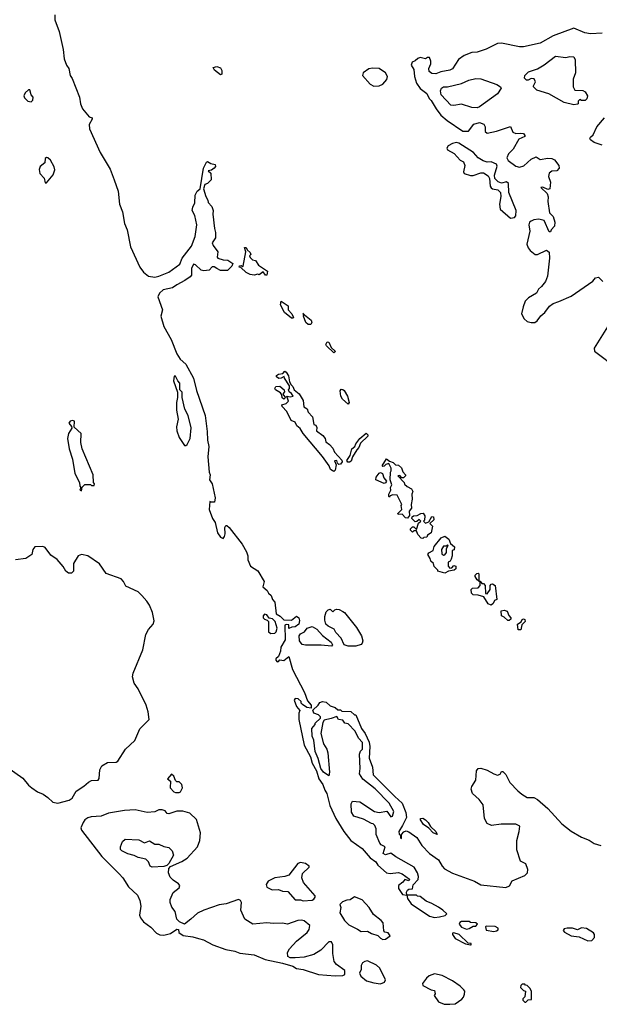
# Model space of a CAD drawing. Extents: x 2029662 to 2246637, y 225654 to 401419.
# Tile 168 of 256: x 2071047 to 2075544, y 360224 to 367867. Entities that reach past the tile are written whole.
import ezdxf

# ---------------------------------------------------------------- set-up
doc = ezdxf.new("R2010")
doc.units = 0

msp = doc.modelspace()

# ---------------------------------------------------------------- linework, layer by layer
at = {"layer": '0CON20XD'}
for points in [[(2071318.6, 367905), (2071320, 367865), (2071351.9, 367775), (2071384.2, 367635), (2071392.6, 367562.6), (2071410, 367515), (2071427.6, 367487.6), (2071437.5, 367435), (2071455, 367410), (2071509.4, 367265), (2071518.6, 367215), (2071534.3, 367175), (2071585, 367113.3), (2071610, 367105), (2071610, 367095), (2071585.9, 367054.1), (2071589.3, 367019.3), (2071670.6, 366835), (2071747.6, 366707.6), (2071780.6, 366625), (2071809.4, 366535), (2071821.5, 366435), (2071843.8, 366375), (2071860, 366285), (2071879.5, 366235), (2071905.5, 366105), (2071978.1, 365945), (2072007.2, 365907.2), (2072045, 365877.1), (2072095, 365869.4), (2072125, 365875.6), (2072205, 365908.1), (2072289.5, 365970.5), (2072307.5, 366015), (2072380, 366110), (2072408.6, 366185), (2072420.5, 366275), (2072406.4, 366346.4), (2072384, 366385), (2072389.1, 366410.9), (2072406, 366445), (2072406.9, 366505), (2072424.5, 366535.5), (2072446.7, 366555), (2072472, 366715), (2072495, 366760), (2072505, 366767.5), (2072530.5, 366750.5), (2072562.5, 366742.5), (2072566.7, 366726.7), (2072556.2, 366715), (2072535, 366700), (2072510, 366695), (2072528.8, 366675), (2072533.3, 366625), (2072505, 366596.7), (2072483.3, 366586.7), (2072473.3, 366555), (2072490, 366495), (2072507.5, 366465), (2072508.3, 366448.3), (2072537.1, 366417.1), (2072548, 366385), (2072546.4, 366356.4), (2072557, 366247), (2072566.7, 366215), (2072566.2, 366175), (2072540, 366135), (2072547.5, 366115), (2072583.3, 366065), (2072578.8, 366025), (2072583.8, 366015), (2072625, 366002), (2072661.7, 366001.7), (2072700, 365975), (2072693.3, 365955), (2072660, 365920), (2072605, 365921.2), (2072576, 365936), (2072555, 365948), (2072541.2, 365948.8), (2072515.9, 365924.1), (2072475, 365917.5), (2072455, 365922.5), (2072410, 365965), (2072395, 365970), (2072378.8, 365935), (2072378.8, 365885), (2072369.7, 365870.3), (2072328.3, 365841.7), (2072265, 365810), (2072233.3, 365785), (2072159.8, 365770.2), (2072131.1, 365745), (2072118.7, 365715), (2072155.8, 365615), (2072142.7, 365565), (2072164, 365485), (2072221.2, 365385), (2072265, 365272.5), (2072291.2, 365231.2), (2072335, 365192.5), (2072395.8, 365085), (2072417.6, 364987.6), (2072485.5, 364795.5), (2072500.3, 364670.3)], [(2075565, 367762), (2075475, 367756.2), (2075432.5, 367765), (2075345, 367802.5), (2075185, 367742), (2075084.3, 367685.7), (2074955, 367657.1), (2074925, 367657.8), (2074785, 367684.5), (2074755, 367682.2), (2074665, 367637.8), (2074595.9, 367615.9), (2074555, 367612.5), (2074495, 367590), (2074452.2, 367557.8), (2074404.4, 367485.6), (2074384.3, 367475.7), (2074315, 367462.5), (2074275, 367446), (2074245, 367448.8), (2074223.3, 367465), (2074220.7, 367489.3), (2074236.2, 367525), (2074236.2, 367545), (2074225, 367572.5), (2074210, 367575), (2074195, 367563.3), (2074155, 367573.8), (2074135, 367566.2), (2074115, 367546.7), (2074091.7, 367538.3), (2074084, 367515), (2074105, 367480), (2074110, 367425), (2074124.3, 367374.3), (2074155, 367332), (2074206.7, 367295), (2074223.8, 367255), (2074240.3, 367240.3), (2074277.1, 367175), (2074315, 367126.9), (2074364, 367084), (2074485, 367001.1), (2074528.3, 367001.7), (2074570, 367055), (2074615, 367069.2), (2074646.7, 367055), (2074658.8, 367035), (2074658.3, 366998.3), (2074675, 366987.5), (2074745, 367002), (2074855, 367037.5), (2074873, 366993), (2074895, 366982.5), (2074935, 366986.7), (2074955, 366982.5), (2074967, 366967), (2074965, 366960), (2074920.7, 366939.3), (2074875, 366862.5), (2074840, 366825), (2074826.7, 366795), (2074836.7, 366775), (2074895, 366729.2), (2074925, 366721.4), (2074957.3, 366732.7), (2075015, 366785.7), (2075055, 366803.8), (2075085, 366782.5), (2075145, 366793.3), (2075175, 366790), (2075195, 366780), (2075230, 366735), (2075232.5, 366715), (2075215, 366693.3), (2075175, 366692.5), (2075154.1, 366675.9), (2075150.7, 366650.7), (2075166.2, 366605), (2075158.8, 366555), (2075145, 366548.8), (2075105, 366567.5), (2075090, 366565), (2075138.3, 366518.3), (2075147, 366493), (2075144.2, 366455), (2075158.3, 366368.3), (2075185, 366340), (2075200, 366295), (2075196.7, 366265), (2075170, 366235), (2075165, 366220), (2075155, 366220), (2075115, 366307.5), (2075075, 366320), (2075035, 366313.8), (2075015, 366303.8), (2075003.3, 366295), (2074996.7, 366275), (2075004.1, 366225.9), (2074982.5, 366125), (2074992, 366095), (2075006.2, 366075), (2075045, 366043.3), (2075065, 366043.8), (2075135, 366077.5), (2075153.6, 366063.6), (2075158, 366015), (2075142.5, 365875), (2075125.8, 365835), (2075096.2, 365795), (2075071.2, 365775), (2075056, 365745), (2074995, 365707.5), (2074969.1, 365680.9), (2074952.1, 365637.9), (2074941.2, 365585), (2074960, 365545), (2074983.8, 365523.8), (2075014.1, 365515.9), (2075042.3, 365517.7), (2075061.2, 365528.8), (2075091.3, 365568.7), (2075121.4, 365595), (2075156.6, 365643.4), (2075185.5, 365664.5), (2075230.5, 365680.5), (2075325, 365720.6), (2075493.1, 365836.9), (2075515, 365863.3), (2075537.5, 365867.5), (2075570, 365835)], [(2075345, 367207.5), (2075270, 367225), (2075152.2, 367292.2), (2075060.3, 367320.3), (2075033.3, 367345), (2075032.5, 367355), (2075047.5, 367385), (2075038.3, 367408.3), (2075015, 367410), (2074991.7, 367398.3), (2074978.3, 367398.3), (2074963.6, 367413.6), (2074966.7, 367435), (2074995, 367462.5), (2075063.9, 367486.1), (2075115, 367517.5), (2075205, 367584), (2075285, 367573.8), (2075315, 367582.5), (2075345, 367580), (2075356.7, 367555), (2075360, 367455), (2075340, 367405), (2075340, 367345), (2075355, 367320), (2075415, 367317.5), (2075435, 367307.5), (2075452.5, 367275), (2075447, 367253), (2075435, 367240), (2075405, 367240), (2075391.7, 367248.3), (2075380, 367235), (2075380, 367215), (2075375, 367212.5), (2075345, 367207.5)], [(2072605, 367440), (2072556.9, 367475), (2072548, 367495), (2072575, 367503.3), (2072603.4, 367493.4), (2072615, 367472.5), (2072615, 367443.8), (2072605, 367440)], [(2073795, 367352), (2073835, 367354.2), (2073865, 367366.7), (2073895, 367402.5), (2073901.2, 367425), (2073883.8, 367455), (2073835, 367487.5), (2073785, 367490), (2073754.4, 367485.6), (2073712.5, 367455), (2073707.5, 367435), (2073765, 367366.2), (2073795, 367352)], [(2074595, 367183.1), (2074555, 367184.4), (2074475, 367211.4), (2074415, 367202), (2074392.5, 367205), (2074317.5, 367285), (2074312.5, 367315), (2074320, 367335), (2074335, 367346.2), (2074365, 367346), (2074475, 367370.8), (2074532.6, 367397.4), (2074585, 367410), (2074625, 367407.5), (2074747.5, 367365), (2074777.5, 367345), (2074782.5, 367335), (2074755, 367292.5), (2074615, 367190), (2074595, 367183.1)], [(2071135, 367228.8), (2071147.3, 367242.7), (2071150, 367265), (2071136, 367285), (2071125, 367322.5), (2071115, 367322.5), (2071089.5, 367300.5), (2071080, 367275), (2071085, 367260), (2071110, 367235), (2071135, 367228.8)], [(2075565, 366894.4), (2075503.8, 366915), (2075475, 366933.8), (2075470.8, 366945), (2075474.4, 366955.6), (2075495, 366973.3), (2075524.5, 367035.5), (2075585, 367106)], [(2074855, 366327.5), (2074885, 366332.5), (2074896.2, 366345), (2074900, 366385), (2074841.2, 366525), (2074840, 366595), (2074825, 366607.5), (2074785, 366597.5), (2074759.3, 366609.3), (2074732.5, 366635), (2074730.7, 366659.3), (2074750.7, 366729.3), (2074745.5, 366745.5), (2074705, 366763.3), (2074675, 366761.2), (2074641.7, 366771.7), (2074604.4, 366794.4), (2074566.8, 366836.8), (2074455, 366910), (2074435, 366913.3), (2074405, 366906.2), (2074372.3, 366887.7), (2074360.7, 366869.3), (2074365, 366857.5), (2074417.3, 366827.3), (2074465, 366776), (2074491.2, 366765), (2074500, 366735), (2074490, 366685), (2074494.2, 366674.2), (2074545, 366658), (2074565, 366657.5), (2074625, 366678.8), (2074645, 366678.8), (2074682.5, 366655), (2074692.5, 366635), (2074696.7, 366575), (2074705, 366562.5), (2074715, 366553.8), (2074757, 366547), (2074777, 366527), (2074778.8, 366495), (2074768.8, 366435), (2074775, 366397.5), (2074855, 366327.5)], [(2071255, 366600), (2071306.1, 366663.9), (2071318, 366702), (2071313.3, 366725), (2071285, 366777.5), (2071266, 366796), (2071255, 366797.5), (2071245, 366790), (2071242.5, 366755), (2071205, 366727.5), (2071198.8, 366705), (2071203.9, 366673.9), (2071236.1, 366636.1), (2071245, 366600), (2071255, 366600)], [(2072965, 365883.3), (2072953.6, 365883.6), (2072935, 365910), (2072905, 365887.5), (2072895, 365892.5), (2072865, 365883.8), (2072835, 365888.8), (2072803.3, 365905), (2072762.5, 365942.5), (2072750, 365945), (2072753, 365957), (2072765, 365960), (2072775, 365950), (2072780, 365955), (2072800, 366065), (2072791.7, 366098.3), (2072805, 366100), (2072811.7, 366081.7), (2072835, 366060), (2072840, 366045), (2072830, 366035), (2072835, 366020), (2072853, 366003), (2072875, 365997.5), (2072900.7, 365960.7), (2072970, 365915), (2072965, 365883.3)], [(2073165, 365550), (2073155, 365550), (2073102.5, 365595), (2073070, 365655), (2073075, 365682.5), (2073130, 365645), (2073130, 365615), (2073157.5, 365585), (2073170, 365555), (2073165, 365550)], [(2073305, 365500), (2073285, 365500), (2073266.4, 365516.4), (2073248.8, 365565), (2073250, 365580), (2073243.3, 365586.7), (2073309.2, 365535), (2073313.8, 365516.2), (2073305, 365500)], [(2075645, 365546), (2075505, 365317.5), (2075506.7, 365295), (2075685, 365160)], [(2073485, 365281.2), (2073427.5, 365335), (2073422.5, 365345), (2073432.5, 365367.5), (2073446.2, 365365), (2073463, 365323), (2073493.3, 365295), (2073492.5, 365285), (2073485, 365281.2)], [(2073485, 364360), (2073458.8, 364375), (2073446.7, 364405), (2073396.1, 364476.1), (2073246.7, 364655), (2073223.9, 364693.9), (2073197.5, 364715), (2073183, 364743), (2073153.3, 364755), (2073120, 364825), (2073082.5, 364865), (2073081.7, 364878.3), (2073115, 364887.5), (2073133.3, 364905), (2073120, 364945), (2073145, 364940), (2073167.5, 364945), (2073156.4, 364966.4), (2073138.3, 364978.3), (2073132.5, 364995), (2073140, 365005), (2073140, 365025), (2073100, 365085), (2073098.3, 365098.3), (2073076.4, 365083.6), (2073057, 365083), (2073040, 365095), (2073040, 365105), (2073053.6, 365116.4), (2073088.3, 365121.7), (2073105, 365140), (2073115, 365130), (2073131.7, 365101.7), (2073140, 365055), (2073151.7, 365031.7), (2073165, 365020), (2073177.5, 364995), (2073215, 364962.5), (2073245, 364910), (2073251.7, 364861.7), (2073276.4, 364846.4), (2073285, 364820), (2073317.5, 364785), (2073330, 364725), (2073345, 364720), (2073351.7, 364701.7), (2073350, 364675), (2073399.3, 364639.3), (2073416.7, 364615), (2073421.2, 364591.2), (2073449.5, 364569.5), (2073475, 364540), (2073489.5, 364509.5), (2073547, 364447), (2073548, 364435), (2073535, 364416.7), (2073523.6, 364413.6), (2073512.5, 364425), (2073506.2, 364446.2), (2073488.3, 364441.7), (2073502.5, 364412.5), (2073495, 364370), (2073485, 364360)], [(2072335, 364562.5), (2072345, 364570), (2072368.8, 364615), (2072378.3, 364698.3), (2072352.5, 364795), (2072327.5, 364845), (2072307.5, 364935), (2072307, 364977), (2072290, 364995), (2072290, 365045), (2072273, 365063), (2072255, 365100), (2072245, 365100), (2072240, 365065), (2072271.2, 364975), (2072272, 364935), (2072262, 364895), (2072262.9, 364835), (2072275.8, 364765), (2072264.2, 364705.8), (2072266, 364675), (2072284.3, 364624.3), (2072325, 364562.5), (2072335, 364562.5)], [(2073095, 364922.5), (2073083, 364933), (2073080, 364955), (2073069.3, 364969.3), (2073032.5, 364995), (2073027.5, 365005), (2073035, 365020), (2073065, 365022.5), (2073097.5, 364995), (2073101.7, 364978.3), (2073090, 364965), (2073090, 364955), (2073110, 364935), (2073095, 364922.5)], [(2073595, 364882.5), (2073550.7, 364920.7), (2073537.5, 364945), (2073533.3, 364985), (2073541.2, 364998.8), (2073555, 364996.7), (2073565, 364987.5), (2073590, 364945), (2073602.5, 364895), (2073595, 364882.5)], [(2071525, 364210), (2071531.7, 364238.3), (2071551.7, 364258.3), (2071595, 364260), (2071605, 364250), (2071625, 364250), (2071627.5, 364265), (2071620, 364275), (2071617.5, 364335), (2071531.2, 364535), (2071520, 364585), (2071522.5, 364655), (2071470, 364705), (2071471.7, 364751.7), (2071457, 364757), (2071439.3, 364750.7), (2071427.5, 364735), (2071448.3, 364708.3), (2071450, 364695), (2071426.2, 364655), (2071416.7, 364615), (2071430, 364535), (2071456.2, 364455), (2071473.6, 364343.6), (2071510, 364275), (2071512.5, 364245), (2071520, 364235), (2071512.5, 364215), (2071525, 364210)], [(2072500.3, 364670.3), (2072502.7, 364602.7), (2072513.9, 364553.9), (2072505.8, 364475), (2072516.2, 364355), (2072523.8, 364335), (2072520, 364295), (2072538.8, 364265), (2072562.5, 364155), (2072557, 364123), (2072532.5, 364122.5), (2072521.7, 364128.3), (2072515.9, 364064.1), (2072541.4, 363995), (2072563.3, 363963.3), (2072580.8, 363885), (2072605, 363850), (2072625, 363840), (2072636.7, 363855), (2072641.2, 363875), (2072637.5, 363925), (2072645, 363940), (2072655, 363940), (2072672.5, 363925), (2072772.5, 363795), (2072807.5, 363735), (2072817.5, 363705), (2072817.5, 363675), (2072837.5, 363625), (2072895, 363590), (2072943.3, 363505), (2072933.9, 363463.9), (2072967.4, 363437.4), (2072976, 363415), (2072996.5, 363396.5), (2073007.1, 363367.1), (2073026, 363345), (2073037.5, 363255), (2073067.3, 363237.3), (2073095, 363207.5), (2073155, 363206.7), (2073195, 363237.5), (2073213.6, 363223.6), (2073217.7, 363202.3), (2073212, 363175), (2073185, 363154.2), (2073158.3, 363151.7), (2073135, 363140), (2073135, 363170), (2073115, 363172.5), (2073103, 363167), (2073105.6, 363054.4), (2073072.9, 362995), (2073070.6, 362965), (2073055.6, 362924.4), (2073035, 362906.2), (2073034.6, 362895), (2073045, 362883.6), (2073055.4, 362884.6), (2073065, 362897.5), (2073095, 362892.2), (2073135, 362922.5), (2073162.3, 362822.3), (2073255.8, 362645), (2073279.3, 362579.3), (2073307.5, 362545), (2073308.3, 362521.7), (2073275, 362527.5), (2073241.7, 362551.7), (2073231.7, 362561.7), (2073230, 362575), (2073206.1, 362596.1), (2073183, 362597), (2073177.5, 362585), (2073193.3, 362535), (2073220, 362505), (2073213.3, 362485), (2073212, 362435), (2073254.4, 362235), (2073302, 362145), (2073317.1, 362095), (2073350, 362035), (2073368, 361975), (2073399.7, 361929.7), (2073414.3, 361885), (2073429.7, 361859.7), (2073454.2, 361765.8), (2073498.5, 361665), (2073562.5, 361565), (2073615, 361496), (2073703.8, 361433.8), (2073765, 361360), (2073810, 361330), (2073826.5, 361305), (2073892.5, 361245), (2073921.7, 361238.3), (2073985, 361247.5), (2074015, 361236.7), (2074070, 361195), (2074065, 361182.5), (2074035, 361193.8), (2074019.1, 361170.9), (2073986.7, 361145), (2073985, 361123.8), (2074017.5, 361075), (2074050, 361070), (2074047.5, 361095), (2074055, 361110), (2074065, 361117.5), (2074095, 361120), (2074098.3, 361151.7), (2074138.3, 361191.7), (2074140, 361215), (2074132.5, 361245), (2074107.7, 361287.7), (2073965, 361367.5), (2073926.4, 361396.4), (2073885, 361384.2), (2073868, 361395), (2073882.5, 361445), (2073851.7, 361461.7), (2073840, 361475), (2073813, 361543), (2073812.5, 361585), (2073803, 361613), (2073790, 361625), (2073775, 361627.5), (2073715, 361660), (2073640, 361685), (2073620, 361715), (2073619.3, 361780.7), (2073628.3, 361801.7), (2073685, 361796.7), (2073799.5, 361719.5), (2073835, 361714), (2073895, 361722.5), (2073925, 361680), (2073940, 361685), (2073949.3, 361719.3), (2073913.3, 361785), (2073805.4, 361895.4), (2073710.3, 361970.3), (2073682.3, 362012.3), (2073688, 362055), (2073682.5, 362165), (2073691.7, 362188.3), (2073707.5, 362205), (2073706.7, 362255), (2073675, 362290), (2073650, 362345), (2073595, 362400), (2073570, 362405), (2073555, 362430), (2073520, 362435), (2073507, 362457), (2073462.5, 362442.5), (2073410, 362430), (2073398.3, 362411.7), (2073382.5, 362325), (2073403.8, 362245), (2073428.8, 362205), (2073436.2, 362175), (2073451.2, 362025), (2073445, 361997.5), (2073403.3, 362025), (2073384, 362054), (2073362.3, 362132.3), (2073338, 362185), (2073328.8, 362275), (2073316.7, 362305), (2073312.5, 362365), (2073340, 362395), (2073340, 362405), (2073380, 362445), (2073380, 362455), (2073365, 362470), (2073330, 362485), (2073321.7, 362508.3), (2073363, 362547), (2073375, 362566.2), (2073395, 362573.3), (2073425, 362570), (2073455, 362540), (2073495, 362527.5), (2073515, 362510), (2073535, 362510), (2073545, 362500), (2073615, 362497.5), (2073645, 362470), (2073655, 362470), (2073697.5, 362365), (2073726.7, 362325), (2073758.3, 362258.3), (2073762.5, 362225), (2073758, 362135), (2073784, 362065), (2073788, 362005), (2073956.8, 361836.8), (2074013.3, 361785), (2074043, 361713), (2074046.7, 361675), (2074017.7, 361612.3), (2073987.5, 361565), (2073990, 361545), (2074000, 361535), (2074000, 361515), (2074008.3, 361511.7), (2074008.3, 361541.7), (2074026.4, 361563.6), (2074045, 361570), (2074065, 361563.3), (2074128.3, 361518.3), (2074166.1, 361456.1), (2074227.5, 361395), (2074295.9, 361345.9), (2074324, 361295), (2074343.8, 361275), (2074405, 361242), (2074575, 361178.8), (2074625, 361151.2), (2074819.3, 361130.7), (2074846.4, 361143.6), (2074867, 361183), (2074965, 361222.5), (2074987.5, 361245), (2074989.3, 361269.3), (2074972.5, 361315), (2074932.5, 361335), (2074903.6, 361423.6), (2074903.3, 361495), (2074923.3, 361565), (2074927, 361607), (2074895, 361623.3), (2074783, 361623), (2074707.9, 361612.1), (2074675, 361628), (2074653.1, 361665), (2074641.9, 361771.9), (2074612.9, 361812.9), (2074559.4, 361859.4), (2074550, 361895), (2074555.7, 361915), (2074586.2, 361965), (2074592, 362035), (2074605, 362053.8), (2074625, 362055.8), (2074672.5, 362042.5), (2074725, 362012), (2074755, 362002), (2074775, 362010), (2074785, 362030), (2074795, 362030), (2074818.7, 362008.7), (2074848.6, 361945), (2074911.4, 361881.4), (2074943.8, 361853.8), (2074985, 361830), (2075035, 361830), (2075065, 361813.8), (2075143.8, 361745), (2075254.3, 361624.3), (2075325, 361566.7), (2075405, 361522), (2075465, 361498.8), (2075505, 361471.2), (2075555, 361456.7)], [(2073605, 364431.2), (2073593, 364433), (2073583.8, 364445), (2073612, 364485), (2073624, 364535), (2073645.7, 364554.3), (2073654, 364575), (2073686.2, 364615), (2073735, 364656.7), (2073747.5, 364645), (2073747.5, 364635), (2073690, 364580), (2073677.5, 364545), (2073661.2, 364528.8), (2073628.8, 364475), (2073618.6, 364441.4), (2073605, 364431.2)], [(2074055, 363997.5), (2074040.7, 364000.7), (2074015, 364028.8), (2073982.5, 364025), (2073980, 364035), (2074011.2, 364065), (2074007.5, 364095), (2074012.5, 364105), (2073976.4, 364176.4), (2073940.7, 364179.3), (2073920, 364170), (2073915, 364160), (2073910, 364165), (2073910, 364185), (2073927.5, 364215), (2073922.5, 364235), (2073933, 364257), (2073920, 364295), (2073922.5, 364355), (2073930, 364365), (2073930, 364385), (2073911.7, 364421.7), (2073886.4, 364413.6), (2073875, 364402.5), (2073865, 364400), (2073860, 364405), (2073893, 364457), (2073915, 364440), (2073945, 364430), (2073961.7, 364411.7), (2073985, 364410), (2074009.3, 364389.3), (2074018.3, 364358.3), (2074040, 364335), (2074040, 364325), (2074025, 364310), (2074011.7, 364311.7), (2073995, 364330), (2073980, 364325), (2074030, 364275), (2074031.7, 364261.7), (2074053, 364243), (2074086.4, 364226.4), (2074097.5, 364205), (2074090, 364185), (2074092.5, 364145), (2074083, 364103), (2074087.5, 364075), (2074068.3, 364051.7), (2074071.7, 364018.3), (2074055, 363997.5)], [(2073875, 364267.5), (2073810, 364295), (2073811.2, 364315), (2073835, 364347.5), (2073845, 364352.5), (2073862.5, 364345), (2073871.7, 364311.7), (2073892.5, 364285), (2073885, 364272.5), (2073875, 364267.5)], [(2074175, 363840), (2074161.7, 363841.7), (2074135, 363870), (2074125, 363900), (2074105, 363900), (2074095, 363890), (2074080, 363905), (2074080, 363915), (2074095, 363930), (2074105, 363930), (2074125, 363910), (2074141.7, 363958.3), (2074160, 363975), (2074145, 363987.5), (2074128.3, 363971.7), (2074115, 363970), (2074090, 363995), (2074091.7, 364008.3), (2074103, 364017), (2074131.7, 364018.3), (2074160, 364035), (2074177.5, 364037.5), (2074190, 364015), (2074186.7, 363983.3), (2074180, 363975), (2074195, 363960), (2074220, 363970), (2074245, 364010), (2074258.3, 364008.3), (2074260, 363985), (2074230, 363955), (2074250, 363935), (2074240, 363885), (2074210, 363865), (2074205, 363850), (2074183, 363847), (2074175, 363840)], [(2074345, 363570), (2074290, 363585), (2074290, 363595), (2074263, 363623), (2074256.7, 363646.7), (2074237.5, 363665), (2074232.5, 363685), (2074212.5, 363715), (2074222, 363728), (2074253.9, 363746.1), (2074263, 363777), (2074317.5, 363845), (2074345, 363857.5), (2074377.5, 363835), (2074390, 363800), (2074420, 363775), (2074418.3, 363751.7), (2074403, 363747), (2074402.5, 363705), (2074395, 363680), (2074386.4, 363663.6), (2074370, 363655), (2074370, 363625), (2074385, 363610), (2074398.3, 363611.7), (2074415, 363630), (2074430, 363625), (2074430, 363605), (2074417, 363593), (2074373, 363587), (2074345, 363570)], [(2070947.4, 362067.4), (2071070.4, 361980.4), (2071115, 361925.8), (2071140, 361905), (2071185, 361873.3), (2071227.5, 361855), (2071265, 361830), (2071305, 361793.8), (2071343.6, 361786.4), (2071431.7, 361808.3), (2071452.5, 361825), (2071485, 361877.5), (2071545, 361916), (2071581.1, 361948.9), (2071605, 361960), (2071656.1, 361963.9), (2071663, 361977), (2071669.4, 362045), (2071685, 362074.2), (2071729.1, 362100.9), (2071795, 362104.2), (2071807.6, 362112.4), (2071868.5, 362205), (2071938.8, 362271.2), (2071978.8, 362361.2), (2072051.2, 362435), (2072044.3, 362494.3), (2072027.5, 362545), (2071965, 362672.5), (2071935, 362717.5), (2071923.1, 362765), (2071926.9, 362795), (2072001.4, 362975), (2072024.5, 363095.5), (2072045.7, 363134.3), (2072081.2, 363175), (2072089.5, 363200.5), (2072077.1, 363265), (2072053.4, 363323.4), (2072034.3, 363354.3), (2071995, 363396.2), (2071965, 363426.2), (2071869.5, 363469.5), (2071852.9, 363505), (2071835, 363525.6), (2071717.6, 363567.6), (2071665, 363643.3), (2071575, 363706.2), (2071525, 363716), (2071500, 363705), (2071463.6, 363646.4), (2071463.3, 363585), (2071448.8, 363571.2), (2071425, 363570), (2071403.8, 363585), (2071382.9, 363622.9), (2071337.6, 363677.6), (2071289.5, 363709.5), (2071245, 363770.5), (2071225, 363776.9), (2071165, 363774.5), (2071147.9, 363755), (2071140, 363715), (2071095, 363685.7), (2071015, 363674.3)], [(2074335, 363710), (2074345, 363712.5), (2074359.3, 363730.7), (2074358.3, 363761.7), (2074370, 363785), (2074365, 363790), (2074355, 363780), (2074335, 363780), (2074318.8, 363755), (2074321.7, 363721.7), (2074335, 363710)], [(2074705, 363323.3), (2074682.3, 363332.3), (2074647, 363387), (2074605, 363400), (2074565, 363403.3), (2074552.5, 363415), (2074550, 363445), (2074560, 363455), (2074605, 363457.5), (2074620, 363475), (2074620, 363500), (2074595, 363520), (2074580, 363545), (2074580, 363555), (2074593, 363567), (2074605, 363570), (2074610, 363565), (2074610, 363510), (2074618.3, 363508.3), (2074631.7, 363491.7), (2074645, 363490), (2074657.5, 363475), (2074661.7, 363411.7), (2074675, 363410), (2074697, 363443), (2074697.5, 363475), (2074703.6, 363486.4), (2074715, 363487.5), (2074736.7, 363475), (2074750, 363365), (2074731.7, 363358.3), (2074720, 363335), (2074705, 363323.3)], [(2072995, 363102.5), (2073025, 363104.3), (2073037.1, 363115), (2073043.1, 363145), (2073028, 363195), (2073006.9, 363216.9), (2072981.2, 363221.2), (2072965, 363246.7), (2072945, 363252.5), (2072935, 363240), (2072936.7, 363225), (2072945, 363213.3), (2072966.4, 363206.4), (2072976.2, 363195), (2072978, 363115), (2072995, 363102.5)], [(2073595, 363004), (2073563.9, 363013.9), (2073540, 363065), (2073500.7, 363110.7), (2073486.4, 363136.4), (2073439.3, 363159.3), (2073422.5, 363175), (2073413, 363207), (2073413, 363233), (2073425, 363270), (2073440, 363285), (2073455, 363290), (2073475, 363270), (2073493, 363287), (2073505, 363290), (2073525, 363287.5), (2073555, 363272.5), (2073566.7, 363265), (2073659.1, 363149.1), (2073698.8, 363085), (2073708, 363045), (2073705, 363027.5), (2073695, 363016.2), (2073655, 363004.2), (2073595, 363004)], [(2074845, 363202.5), (2074833, 363203), (2074805, 363230), (2074785, 363240), (2074781.7, 363278.3), (2074805, 363282.5), (2074830, 363275), (2074843, 363243), (2074857.5, 363225), (2074857, 363213), (2074845, 363202.5)], [(2073465, 363004.3), (2073385, 363012.2), (2073265, 363011.2), (2073237.5, 363017.5), (2073218.8, 363045), (2073216, 363085), (2073225, 363100), (2073255.5, 363114.5), (2073276.7, 363145), (2073315.8, 363155.8), (2073353.3, 363135), (2073396.1, 363086.1), (2073463.3, 363035), (2073473.3, 363015), (2073465, 363004.3)], [(2074935, 363130), (2074915, 363130), (2074910, 363175), (2074938.3, 363191.7), (2074945, 363210), (2074955, 363216.7), (2074965, 363210), (2074967.5, 363195), (2074941.7, 363168.3), (2074935, 363130)], [(2072283, 361867), (2072295, 361874), (2072310, 361905), (2072305, 361930), (2072285, 361950), (2072265, 361950), (2072255, 361960), (2072242.5, 361995), (2072225, 362010), (2072193.3, 361975), (2072216.2, 361956.2), (2072213.8, 361905), (2072243, 361873), (2072255, 361867.5), (2072283, 361867)], [(2073495, 360444.4), (2073553, 360447), (2073570, 360455), (2073570, 360485), (2073505, 360532.5), (2073487.5, 360555), (2073477, 360617), (2073477.5, 360685), (2073465, 360710), (2073445, 360710), (2073382.5, 360645), (2073328.8, 360611.2), (2073255, 360590), (2073185, 360583.8), (2073145, 360583.3), (2073127.5, 360595), (2073123.3, 360625), (2073140, 360655), (2073193.3, 360715), (2073278.3, 360781.7), (2073293.3, 360805), (2073296.7, 360835), (2073255, 360872), (2073235, 360877.5), (2073205.8, 360874.2), (2073123.6, 360846.4), (2073085, 360853.8), (2073015, 360850.8), (2072965, 360855.7), (2072855, 360846.7), (2072794.3, 360884.3), (2072761.2, 360955), (2072767.5, 361015), (2072760, 361030), (2072745, 361036.2), (2072647.5, 361005), (2072595, 360995.5), (2072476.5, 360953.5), (2072425, 360932.5), (2072375, 360884.3), (2072325, 360846.7), (2072286.7, 360865), (2072266.2, 360885), (2072254.2, 360945), (2072226.8, 360976.8), (2072212.9, 361015), (2072215, 361037.5), (2072237.7, 361092.3), (2072285, 361127.5), (2072290, 361145), (2072279.5, 361159.5), (2072237, 361187), (2072215, 361210), (2072200, 361245), (2072203, 361277), (2072216.4, 361293.6), (2072305, 361332.5), (2072345, 361357.1), (2072425.7, 361445), (2072443.8, 361496.2), (2072449.1, 361555), (2072419.3, 361659.3), (2072367.3, 361707.3), (2072313.3, 361723.3), (2072265, 361723.3), (2072205, 361701.4), (2072191.2, 361705), (2072175, 361726.2), (2072152.5, 361732.5), (2072125, 361732.9), (2072095, 361719.2), (2072035, 361712.5), (2071943.6, 361733.6), (2071860.5, 361729.5), (2071735, 361708.8), (2071677.5, 361685), (2071601.4, 361678.6), (2071575, 361670.5), (2071552, 361655), (2071538, 361635), (2071521.2, 361595), (2071526.2, 361575), (2071685, 361370), (2071817.6, 361237.6), (2071845.6, 361205.6), (2071891.2, 361135), (2071960.7, 361070.7), (2071979.3, 361029.3), (2071986.2, 360985), (2071976.2, 360915), (2071983.3, 360895), (2072006.7, 360865), (2072065, 360823.3), (2072107, 360777), (2072135, 360761.9), (2072165, 360759.4), (2072215.8, 360774.2), (2072265, 360807.5), (2072277.5, 360805), (2072281.7, 360781.7), (2072315, 360756.7), (2072388.7, 360748.7), (2072435, 360733.5), (2072473.5, 360723.5), (2072545, 360686), (2072645, 360650), (2072715, 360636.7), (2072755, 360621.2), (2072865, 360608), (2072951.2, 360571.2), (2073085, 360543.8), (2073165, 360519.2), (2073195, 360500.6), (2073245, 360493.1), (2073366.3, 360456.3), (2073495, 360444.4)], [(2074285, 361542.5), (2074255, 361553.8), (2074222, 361592), (2074180.3, 361620.3), (2074157.5, 361655), (2074157.5, 361665), (2074175, 361668), (2074196, 361655), (2074215.8, 361635), (2074233.3, 361603.3), (2074276.2, 361565), (2074285, 361542.5)], [(2072075, 361287.5), (2072060, 361295), (2072045, 361330), (2072025, 361350), (2071965, 361362.5), (2071935, 361380), (2071885, 361392.5), (2071840, 361415), (2071830, 361425), (2071830, 361445), (2071843, 361487), (2071865, 361506.7), (2071971.2, 361501.2), (2072015, 361477.5), (2072055, 361492.5), (2072095, 361467.5), (2072125, 361466.7), (2072165, 361448.8), (2072205, 361440), (2072230, 361415), (2072239.3, 361380.7), (2072203, 361317), (2072188.3, 361301.7), (2072165, 361293.3), (2072075, 361287.5)], [(2073245, 361026.2), (2073315, 361033.3), (2073329.3, 361040.7), (2073340, 361055), (2073340, 361065), (2073249.7, 361169.7), (2073236, 361205), (2073240.8, 361239.2), (2073291.7, 361288.3), (2073292.5, 361295), (2073265, 361315.8), (2073225, 361323.8), (2073205, 361318), (2073135, 361227.5), (2073105, 361216.7), (2073025, 361205.7), (2072975, 361178.8), (2072960, 361155), (2072963.6, 361133.6), (2073005, 361112.5), (2073055, 361113.8), (2073085, 361102), (2073128.3, 361098.3), (2073184.3, 361034.3), (2073225, 361033.8), (2073245, 361026.2)], [(2073865, 360726.2), (2073885, 360730), (2073920, 360755), (2073905, 360777.5), (2073880, 360785), (2073873, 360793), (2073866.7, 360855), (2073850, 360875), (2073790.9, 360920.9), (2073756.9, 360975), (2073705, 361034.3), (2073645, 361057.5), (2073610, 361035), (2073585, 361032.5), (2073551.7, 361018.3), (2073531.7, 360998.3), (2073537.5, 360975), (2073530, 360935), (2073567.5, 360875), (2073600.8, 360840.8), (2073668.3, 360808.3), (2073695, 360788.8), (2073745, 360792.5), (2073775, 360773.3), (2073825, 360757.5), (2073845, 360736.7), (2073865, 360726.2)], [(2074265, 360896.7), (2074305, 360903.3), (2074347, 360913), (2074360, 360925), (2074330, 360955), (2074297, 360977), (2074245, 361007.5), (2074200, 361025), (2074155, 361060), (2074133, 361063), (2074125, 361070), (2074050, 361070), (2074056.7, 361045), (2074084.2, 361005), (2074225, 360906.7), (2074265, 360896.7)], [(2074513.3, 360806.7), (2074535, 360812.5), (2074565, 360830), (2074585, 360830), (2074600, 360845), (2074587, 360857), (2074545, 360860), (2074535, 360867.5), (2074475, 360867.5), (2074461.7, 360858.3), (2074457.5, 360845), (2074475, 360822), (2074513.3, 360806.7)], [(2074545, 360684.3), (2074550, 360685), (2074550, 360695), (2074527.5, 360697.5), (2074456.7, 360765), (2074415, 360778), (2074404.2, 360775.8), (2074404.3, 360765), (2074425, 360734.4), (2074505, 360692.9), (2074545, 360684.3)], [(2074725, 360790), (2074745, 360793.3), (2074758.3, 360801.7), (2074760, 360815), (2074737, 360827), (2074665, 360830), (2074660, 360825), (2074665, 360800), (2074725, 360790)], [(2075455, 360716.7), (2075485, 360720), (2075507, 360743), (2075507.5, 360765), (2075498.3, 360778.3), (2075445, 360813.3), (2075405, 360816.7), (2075375, 360802.5), (2075335, 360813.8), (2075295, 360816), (2075271.2, 360808.8), (2075263, 360797), (2075273, 360783), (2075325, 360756), (2075386.4, 360746.4), (2075455, 360716.7)], [(2073845, 360383.1), (2073877.5, 360395), (2073883.8, 360415), (2073840.6, 360505), (2073815, 360528.5), (2073745, 360560), (2073723.8, 360556.2), (2073707.5, 360545), (2073696.7, 360525), (2073696.7, 360495), (2073683.3, 360465), (2073692.3, 360442.3), (2073737, 360407), (2073795, 360389.4), (2073845, 360383.1)], [(2074385, 360223.8), (2074425, 360227.5), (2074476.4, 360263.6), (2074490.7, 360279.3), (2074498.3, 360301.7), (2074500, 360325), (2074493.8, 360335), (2074465, 360364), (2074405, 360406.2), (2074325, 360448.6), (2074265, 360459.2), (2074222.5, 360445), (2074202.3, 360427.7), (2074172.5, 360385), (2074175, 360370), (2074240, 360335), (2074265, 360330), (2074270, 360305), (2074263, 360293), (2074295, 360242.5), (2074340, 360225), (2074385, 360223.8)], [(2074975, 360240), (2074991.7, 360258.3), (2075018.3, 360261.7), (2075017.5, 360325), (2075005, 360350), (2074985, 360370), (2074971.7, 360371.7), (2074965, 360380), (2074945, 360380), (2074935, 360370), (2074932.5, 360355), (2074955, 360330), (2074970, 360325), (2074967, 360283), (2074950, 360265), (2074950, 360255), (2074965, 360240), (2074975, 360240)]]:
    msp.add_lwpolyline(points, dxfattribs=at)

doc.saveas('drawing.dxf')
